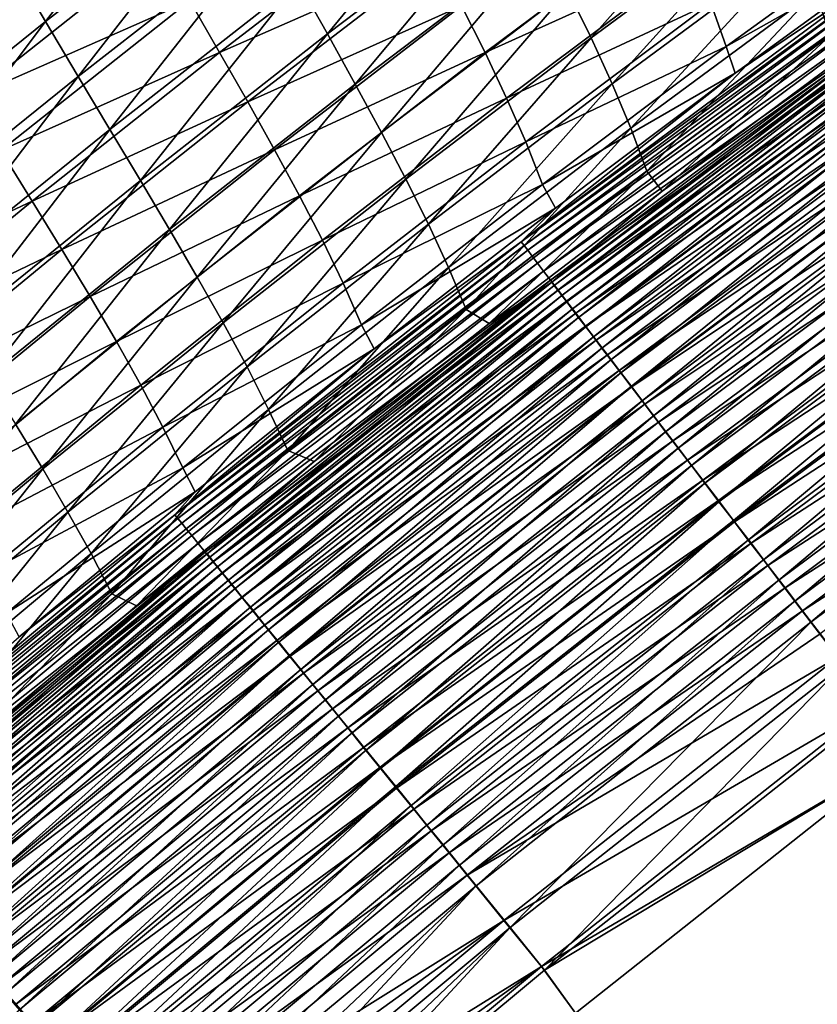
# Model space of a CAD drawing. Header units: metres. Extents: x -1 to 1402, y -1402 to 1.
# Tile 189 of 256: x 410 to 457, y -319 to -261. Entities that reach past the tile are written whole.
import ezdxf

# ---------------------------------------------------------------- set-up
doc = ezdxf.new("R2010")
doc.units = ezdxf.units.M

msp = doc.modelspace()

# ---------------------------------------------------------------- linework, layer by layer
at = {"layer": 'None0'}
for points in [[(409.221649, -258.180359, -171.826721), (411.177307, -261.532135, -199.784927), (420.580261, -249.341537, -171.845123)], [(411.177307, -261.532135, -199.784927), (422.434723, -252.757156, -199.805038), (420.580261, -249.341537, -171.845123)], [(427.741364, -262.268463, -283.755676), (437.235168, -250.7323, -255.782822), (426.029846, -259.215363, -255.762924)], [(427.741364, -262.268463, -283.755676), (438.860321, -253.836212, -283.77536), (437.235168, -250.7323, -255.782822)], [(443.229218, -262.503723, -367.77478), (452.958344, -251.545578, -339.789429), (441.872864, -259.71579, -339.773346)], [(443.229218, -262.503723, -367.77478), (454.234161, -254.378586, -367.789093), (452.958344, -251.545578, -339.789429)], [(457.272339, -262.35202, -451.76712), (467.385529, -251.8992, -423.792175), (456.407623, -259.775391, -423.783936)], [(422.434723, -252.757156, -199.805038), (411.177307, -261.532135, -199.784927), (413.093781, -264.761261, -227.757294)], [(413.093781, -264.761261, -227.757294), (424.256104, -256.046661, -227.778458), (422.434723, -252.757156, -199.805038)], [(429.376068, -265.211334, -311.75412), (438.860321, -253.836212, -283.77536), (427.741364, -262.268463, -283.755676)], [(429.376068, -265.211334, -311.75412), (440.411407, -256.828674, -311.773041), (438.860321, -253.836212, -283.77536)], [(402.71814, -259.535797, -172.248276), (415.989349, -253.941299, -200.21489), (404.712555, -262.850922, -200.194336)], [(404.712555, -262.850922, -200.194336), (415.989349, -253.941299, -200.21489), (417.846893, -257.196564, -228.176407)], [(444.464966, -265.198639, -395.776611), (454.234161, -254.378586, -367.789093), (443.229218, -262.503723, -367.77478)], [(444.464966, -265.198639, -395.776611), (455.389404, -257.119659, -395.788635), (454.234161, -254.378586, -367.789093)], [(432.54538, -254.789505, -284.152557), (421.399445, -263.35141, -284.132385), (419.654999, -260.331482, -256.149719)], [(434.12793, -257.751465, -312.138977), (421.399445, -263.35141, -284.132385), (432.54538, -254.789505, -284.152557)], [(448.044373, -255.117966, -368.116638), (437.006256, -263.366241, -368.101868), (435.619995, -260.608398, -340.123901)], [(437.006256, -263.366241, -368.101868), (448.044373, -255.117966, -368.116638), (449.228363, -257.831116, -396.08252)], [(462.103943, -255.06575, -452.018463), (451.169769, -263.011719, -452.012177), (450.275421, -260.459778, -424.044678)], [(451.169769, -263.011719, -452.012177), (462.103943, -255.06575, -452.018463), (463.056702, -256.303009, -468.754669)], [(414.957642, -267.872284, -255.741348), (424.256104, -256.046661, -227.778458), (413.093781, -264.761261, -227.757294)], [(414.957642, -267.872284, -255.741348), (426.029846, -259.215363, -255.762924), (424.256104, -256.046661, -227.778458)], [(451.688324, -264.574493, -468.745636), (451.169769, -263.011719, -452.012177), (463.056702, -256.303009, -468.754669)], [(451.688324, -264.574493, -468.745636), (463.056702, -256.303009, -468.754669), (459.893524, -259.020935, -470.494019)], [(404.712555, -262.850922, -200.194336), (417.846893, -257.196564, -228.176407), (406.665497, -266.043823, -228.154709)], [(406.665497, -266.043823, -228.154709), (417.846893, -257.196564, -228.176407), (419.654999, -260.331482, -256.149719)], [(430.919525, -268.049316, -339.755768), (440.411407, -256.828674, -311.773041), (429.376068, -265.211334, -311.75412)], [(430.919525, -268.049316, -339.755768), (441.872864, -259.71579, -339.773346), (440.411407, -256.828674, -311.773041)], [(445.564667, -267.806488, -423.774719), (455.389404, -257.119659, -395.788635), (444.464966, -265.198639, -395.776611)], [(445.564667, -267.806488, -423.774719), (456.407623, -259.775391, -423.783936), (455.389404, -257.119659, -395.788635)], [(421.399445, -263.35141, -284.132385), (434.12793, -257.751465, -312.138977), (423.06601, -266.261658, -312.119507)], [(423.06601, -266.261658, -312.119507), (434.12793, -257.751465, -312.138977), (435.619995, -260.608398, -340.123901)], [(438.271545, -266.031189, -396.069916), (437.006256, -263.366241, -368.101868), (449.228363, -257.831116, -396.08252)], [(438.271545, -266.031189, -396.069916), (449.228363, -257.831116, -396.08252), (450.275421, -260.459778, -424.044678)], [(400.05545, -270.488556, -199.763214), (411.177307, -261.532135, -199.784927), (409.221649, -258.180359, -171.826721)], [(439.127197, -274.476654, -470.480652), (451.688324, -264.574493, -468.745636), (459.893524, -259.020935, -470.494019)], [(439.127197, -274.476654, -470.480652), (459.893524, -259.020935, -470.494019), (460.053314, -259.243713, -472.231567)], [(416.755524, -270.869751, -283.734344), (426.029846, -259.215363, -255.762924), (414.957642, -267.872284, -255.741348)], [(416.755524, -270.869751, -283.734344), (427.741364, -262.268463, -283.755676), (426.029846, -259.215363, -255.762924)], [(460.053314, -259.243713, -472.231567), (439.293182, -274.694214, -472.218781), (439.127197, -274.476654, -470.480652)], [(460.260071, -259.532074, -473.957581), (439.293182, -274.694214, -472.218781), (460.053314, -259.243713, -472.231567)], [(460.260071, -259.532074, -473.957581), (439.508057, -274.975922, -473.945374), (439.293182, -274.694214, -472.218781)], [(460.513214, -259.885162, -475.667664), (439.508057, -274.975922, -473.945374), (460.260071, -259.532074, -473.957581)], [(432.357269, -270.787872, -367.759094), (441.872864, -259.71579, -339.773346), (430.919525, -268.049316, -339.755768)], [(432.357269, -270.787872, -367.759094), (443.229218, -262.503723, -367.77478), (441.872864, -259.71579, -339.773346)], [(460.513214, -259.885162, -475.667664), (439.77124, -275.320984, -475.656067), (439.508057, -274.975922, -473.945374)], [(460.812103, -260.302063, -477.357452), (439.77124, -275.320984, -475.656067), (460.513214, -259.885162, -475.667664)], [(446.512726, -270.332855, -451.761139), (456.407623, -259.775391, -423.783936), (445.564667, -267.806488, -423.774719)], [(446.512726, -270.332855, -451.761139), (457.272339, -262.35202, -451.76712), (456.407623, -259.775391, -423.783936)], [(419.654999, -260.331482, -256.149719), (408.563965, -269.119232, -256.127533), (406.665497, -266.043823, -228.154709)], [(421.399445, -263.35141, -284.132385), (408.563965, -269.119232, -256.127533), (419.654999, -260.331482, -256.149719)], [(435.619995, -260.608398, -340.123901), (424.640503, -269.067474, -340.105743), (423.06601, -266.261658, -312.119507)], [(437.006256, -263.366241, -368.101868), (424.640503, -269.067474, -340.105743), (435.619995, -260.608398, -340.123901)], [(439.401001, -268.610046, -424.034729), (438.271545, -266.031189, -396.069916), (450.275421, -260.459778, -424.044678)], [(450.275421, -260.459778, -424.044678), (451.169769, -263.011719, -452.012177), (439.401001, -268.610046, -424.034729)], [(460.812103, -260.302063, -477.357452), (440.082062, -275.728546, -477.346466), (439.77124, -275.320984, -475.656067)], [(461.156097, -260.781921, -479.022614), (440.082062, -275.728546, -477.346466), (460.812103, -260.302063, -477.357452)], [(461.156097, -260.781921, -479.022614), (440.43985, -276.197754, -479.012238), (440.082062, -275.728546, -477.346466)], [(461.544617, -261.323914, -480.658752), (440.43985, -276.197754, -479.012238), (461.156097, -260.781921, -479.022614)], [(461.544617, -261.323914, -480.658752), (440.843994, -276.727722, -480.649017), (440.43985, -276.197754, -479.012238)], [(461.97699, -261.927124, -482.261536), (440.843994, -276.727722, -480.649017), (461.544617, -261.323914, -480.658752)], [(402.066895, -273.651978, -227.734451), (411.177307, -261.532135, -199.784927), (400.05545, -270.488556, -199.763214)], [(411.177307, -261.532135, -199.784927), (402.066895, -273.651978, -227.734451), (413.093781, -264.761261, -227.757294)], [(461.97699, -261.927124, -482.261536), (441.293793, -277.317627, -482.252441), (440.843994, -276.727722, -480.649017)], [(461.587708, -261.465942, -470.097321), (447.402618, -271.503632, -468.48407), (440.918243, -276.851013, -470.085052)], [(440.918243, -276.851013, -470.085052), (441.071136, -277.051361, -471.686035), (461.587708, -261.465942, -470.097321)], [(461.587708, -261.465942, -470.097321), (441.071136, -277.051361, -471.686035), (461.734894, -261.671143, -471.697815)], [(441.071136, -277.051361, -471.686035), (441.269073, -277.310852, -473.276398), (461.734894, -261.671143, -471.697815)], [(461.734894, -261.671143, -471.697815), (441.269073, -277.310852, -473.276398), (461.925385, -261.936737, -473.287628)], [(461.925385, -261.936737, -473.287628), (441.269073, -277.310852, -473.276398), (441.511475, -277.628693, -474.852112)], [(462.452484, -262.590515, -483.826843), (441.293793, -277.317627, -482.252441), (461.97699, -261.927124, -482.261536)], [(461.925385, -261.936737, -473.287628), (441.511475, -277.628693, -474.852112), (462.158539, -262.261932, -474.862762)], [(461.587708, -261.465942, -470.097321), (458.035278, -263.619385, -468.490753), (447.402618, -271.503632, -468.48407)], [(418.47403, -273.758301, -311.733612), (427.741364, -262.268463, -283.755676), (416.755524, -270.869751, -283.734344)], [(418.47403, -273.758301, -311.733612), (429.376068, -265.211334, -311.75412), (427.741364, -262.268463, -283.755676)], [(433.674866, -273.432556, -395.763397), (443.229218, -262.503723, -367.77478), (432.357269, -270.787872, -367.759094)], [(433.674866, -273.432556, -395.763397), (444.464966, -265.198639, -395.776611), (443.229218, -262.503723, -367.77478)], [(462.158539, -262.261932, -474.862762), (441.511475, -277.628693, -474.852112), (441.79776, -278.004089, -476.409149)], [(462.158539, -262.261932, -474.862762), (441.79776, -278.004089, -476.409149), (462.433868, -262.645905, -476.41922)], [(447.402618, -271.503632, -468.48407), (457.272339, -262.35202, -451.76712), (446.512726, -270.332855, -451.761139)], [(447.402618, -271.503632, -468.48407), (458.035278, -263.619385, -468.490753), (457.272339, -262.35202, -451.76712)], [(451.169769, -263.011719, -452.012177), (440.379913, -271.109894, -452.005432), (439.401001, -268.610046, -424.034729)], [(440.379913, -271.109894, -452.005432), (451.169769, -263.011719, -452.012177), (451.688324, -264.574493, -468.745636)], [(462.452484, -262.590515, -483.826843), (441.788513, -277.966461, -483.81839), (441.293793, -277.317627, -482.252441)], [(462.969879, -263.312378, -485.351563), (441.788513, -277.966461, -483.81839), (462.452484, -262.590515, -483.826843)], [(462.433868, -262.645905, -476.41922), (441.79776, -278.004089, -476.409149), (442.127319, -278.436249, -477.943481)], [(442.127319, -278.436249, -477.943481), (462.750763, -263.087891, -477.953003), (462.433868, -262.645905, -476.41922)], [(442.499573, -278.924408, -479.451111), (462.750763, -263.087891, -477.953003), (442.127319, -278.436249, -477.943481)], [(462.750763, -263.087891, -477.953003), (442.499573, -278.924408, -479.451111), (463.108612, -263.587097, -479.460022)], [(408.563965, -269.119232, -256.127533), (421.399445, -263.35141, -284.132385), (410.394989, -272.081757, -284.110291)], [(410.394989, -272.081757, -284.110291), (421.399445, -263.35141, -284.132385), (423.06601, -266.261658, -312.119507)], [(424.640503, -269.067474, -340.105743), (437.006256, -263.366241, -368.101868), (426.108704, -271.774078, -368.085632)], [(426.108704, -271.774078, -368.085632), (437.006256, -263.366241, -368.101868), (438.271545, -266.031189, -396.069916)], [(462.969879, -263.312378, -485.351563), (442.326874, -278.672546, -485.343719), (441.788513, -277.966461, -483.81839)], [(463.527832, -264.09082, -486.832794), (442.326874, -278.672546, -485.343719), (462.969879, -263.312378, -485.351563)], [(463.108612, -263.587097, -479.460022), (442.499573, -278.924408, -479.451111), (442.91391, -279.467773, -480.928009)], [(463.506897, -264.14267, -480.93634), (463.108612, -263.587097, -479.460022), (442.91391, -279.467773, -480.928009)], [(463.527832, -264.09082, -486.832794), (442.907471, -279.43399, -486.825592), (442.326874, -278.672546, -485.343719)], [(464.124939, -264.923981, -488.2677), (442.907471, -279.43399, -486.825592), (463.527832, -264.09082, -486.832794)], [(442.91391, -279.467773, -480.928009), (443.369598, -280.06543, -482.370392), (463.506897, -264.14267, -480.93634)], [(443.369598, -280.06543, -482.370392), (463.944916, -264.753723, -482.378143), (463.506897, -264.14267, -480.93634)], [(413.093781, -264.761261, -227.757294), (402.066895, -273.651978, -227.734451), (404.020691, -276.700165, -255.718079)], [(404.020691, -276.700165, -255.718079), (414.957642, -267.872284, -255.741348), (413.093781, -264.761261, -227.757294)], [(441.135437, -272.504303, -468.739349), (451.688324, -264.574493, -468.745636), (439.127197, -274.476654, -470.480652)], [(441.135437, -272.504303, -468.739349), (440.379913, -271.109894, -452.005432), (451.688324, -264.574493, -468.745636)], [(463.944916, -264.753723, -482.378143), (443.369598, -280.06543, -482.370392), (443.865509, -280.71579, -483.77536)], [(464.421509, -265.41861, -483.782532), (463.944916, -264.753723, -482.378143), (443.865509, -280.71579, -483.77536)], [(420.099854, -276.542603, -339.736664), (429.376068, -265.211334, -311.75412), (418.47403, -273.758301, -311.733612)], [(420.099854, -276.542603, -339.736664), (430.919525, -268.049316, -339.755768), (429.376068, -265.211334, -311.75412)], [(434.857941, -275.988556, -423.764465), (444.464966, -265.198639, -395.776611), (433.674866, -273.432556, -395.763397)], [(434.857941, -275.988556, -423.764465), (445.564667, -267.806488, -423.774719), (444.464966, -265.198639, -395.776611)], [(464.124939, -264.923981, -488.2677), (443.528839, -280.248993, -488.261078), (442.907471, -279.43399, -486.825592)], [(464.759918, -265.809906, -489.653381), (443.528839, -280.248993, -488.261078), (464.124939, -264.923981, -488.2677)], [(464.421509, -265.41861, -483.782532), (443.865509, -280.71579, -483.77536), (444.400269, -281.417175, -485.140289)], [(464.935455, -266.13562, -485.146912), (464.421509, -265.41861, -483.782532), (444.400269, -281.417175, -485.140289)], [(464.759918, -265.809906, -489.653381), (444.189636, -281.115692, -489.647369), (443.528839, -280.248993, -488.261078)], [(465.431366, -266.746765, -490.986969), (444.189636, -281.115692, -489.647369), (464.759918, -265.809906, -489.653381)], [(423.06601, -266.261658, -312.119507), (412.145599, -274.935974, -312.098206), (410.394989, -272.081757, -284.110291)], [(424.640503, -269.067474, -340.105743), (412.145599, -274.935974, -312.098206), (423.06601, -266.261658, -312.119507)], [(427.456512, -274.386963, -396.056183), (426.108704, -271.774078, -368.085632), (438.271545, -266.031189, -396.069916)], [(427.456512, -274.386963, -396.056183), (438.271545, -266.031189, -396.069916), (439.401001, -268.610046, -424.034729)], [(464.935455, -266.13562, -485.146912), (444.400269, -281.417175, -485.140289), (444.972626, -282.167877, -486.462524)], [(465.485504, -266.902985, -486.468567), (464.935455, -266.13562, -485.146912), (444.972626, -282.167877, -486.462524)], [(444.189636, -281.115692, -489.647369), (465.431366, -266.746765, -490.986969), (444.888428, -282.032227, -490.981537)], [(444.888428, -282.032227, -490.981537), (465.431366, -266.746765, -490.986969), (466.137909, -267.732666, -492.265594)], [(444.972626, -282.167877, -486.462524), (445.581299, -282.966187, -487.73938), (465.485504, -266.902985, -486.468567)], [(465.485504, -266.902985, -486.468567), (445.581299, -282.966187, -487.73938), (466.070404, -267.719025, -487.744904)], [(466.137909, -267.732666, -492.265594), (445.623779, -282.996735, -492.260712), (444.888428, -282.032227, -490.981537)], [(466.070404, -267.719025, -487.744904), (445.581299, -282.966187, -487.73938), (446.224945, -283.810394, -488.968262)], [(466.878265, -268.765686, -493.486389), (445.623779, -282.996735, -492.260712), (466.137909, -267.732666, -492.265594)], [(446.224945, -283.810394, -488.968262), (466.688904, -268.581909, -488.973236), (466.070404, -267.719025, -487.744904)], [(405.904755, -279.636993, -283.711273), (414.957642, -267.872284, -255.741348), (404.020691, -276.700165, -255.718079)], [(405.904755, -279.636993, -283.711273), (416.755524, -270.869751, -283.734344), (414.957642, -267.872284, -255.741348)], [(421.61972, -279.227448, -367.742004), (430.919525, -268.049316, -339.755768), (420.099854, -276.542603, -339.736664)], [(421.61972, -279.227448, -367.742004), (432.357269, -270.787872, -367.759094), (430.919525, -268.049316, -339.755768)], [(435.891907, -278.460785, -451.754364), (445.564667, -267.806488, -423.774719), (434.857941, -275.988556, -423.764465)], [(435.891907, -278.460785, -451.754364), (446.512726, -270.332855, -451.761139), (445.564667, -267.806488, -423.774719)], [(428.670227, -276.912262, -424.024017), (427.456512, -274.386963, -396.056183), (439.401001, -268.610046, -424.034729)], [(439.401001, -268.610046, -424.034729), (440.379913, -271.109894, -452.005432), (428.670227, -276.912262, -424.024017)], [(466.878265, -268.765686, -493.486389), (446.394318, -284.007416, -493.482056), (445.623779, -282.996735, -492.260712)], [(446.902283, -284.698822, -490.146515), (466.688904, -268.581909, -488.973236), (446.224945, -283.810394, -488.968262)], [(467.65094, -269.843842, -494.646606), (446.394318, -284.007416, -493.482056), (466.878265, -268.765686, -493.486389)], [(446.902283, -284.698822, -490.146515), (467.339783, -269.48999, -490.15097), (466.688904, -268.581909, -488.973236)], [(397.617035, -278.07663, -256.103394), (408.563965, -269.119232, -256.127533), (410.394989, -272.081757, -284.110291)], [(412.145599, -274.935974, -312.098206), (424.640503, -269.067474, -340.105743), (413.802795, -277.686493, -340.085876)], [(413.802795, -277.686493, -340.085876), (424.640503, -269.067474, -340.105743), (426.108704, -271.774078, -368.085632)], [(467.339783, -269.48999, -490.15097), (446.902283, -284.698822, -490.146515), (447.61203, -285.62973, -491.271454)], [(468.021729, -270.441467, -491.275421), (467.339783, -269.48999, -490.15097), (447.61203, -285.62973, -491.271454)], [(467.65094, -269.843842, -494.646606), (447.198517, -285.062256, -494.642792), (446.394318, -284.007416, -493.482056)], [(468.454254, -270.964752, -495.74408), (447.198517, -285.062256, -494.642792), (467.65094, -269.843842, -494.646606)], [(437.25116, -279.264984, -468.479584), (446.512726, -270.332855, -451.761139), (435.891907, -278.460785, -451.754364)], [(437.25116, -279.264984, -468.479584), (447.402618, -271.503632, -468.48407), (446.512726, -270.332855, -451.761139)], [(468.021729, -270.441467, -491.275421), (447.61203, -285.62973, -491.271454), (448.352783, -286.601349, -492.340576)], [(468.021729, -270.441467, -491.275421), (448.352783, -286.601349, -492.340576), (468.73349, -271.43454, -492.344055)], [(407.70697, -282.4664, -311.711426), (416.755524, -270.869751, -283.734344), (405.904755, -279.636993, -283.711273)], [(407.70697, -282.4664, -311.711426), (418.47403, -273.758301, -311.733612), (416.755524, -270.869751, -283.734344)], [(423.020416, -281.817627, -395.748901), (432.357269, -270.787872, -367.759094), (421.61972, -279.227448, -367.742004)], [(423.020416, -281.817627, -395.748901), (433.674866, -273.432556, -395.763397), (432.357269, -270.787872, -367.759094)], [(440.379913, -271.109894, -452.005432), (429.736237, -279.356323, -451.998199), (428.670227, -276.912262, -424.024017)], [(429.736237, -279.356323, -451.998199), (440.379913, -271.109894, -452.005432), (441.135437, -272.504303, -468.739349)], [(468.454254, -270.964752, -495.74408), (448.034607, -286.158966, -495.740723), (447.198517, -285.062256, -494.642792)], [(469.286407, -272.125916, -496.776672), (448.034607, -286.158966, -495.740723), (468.454254, -270.964752, -495.74408)], [(426.108704, -271.774078, -368.085632), (415.353607, -280.33783, -368.067902), (413.802795, -277.686493, -340.085876)], [(415.353607, -280.33783, -368.067902), (426.108704, -271.774078, -368.085632), (427.456512, -274.386963, -396.056183)], [(447.402618, -271.503632, -468.48407), (437.25116, -279.264984, -468.479584), (440.918243, -276.851013, -470.085052)], [(468.73349, -271.43454, -492.344055), (448.352783, -286.601349, -492.340576), (449.122955, -287.611511, -493.351868)], [(449.122955, -287.611511, -493.351868), (469.47348, -272.46698, -493.354889), (468.73349, -271.43454, -492.344055)], [(410.394989, -272.081757, -284.110291), (399.534363, -280.977173, -284.086273), (397.617035, -278.07663, -256.103394)], [(412.145599, -274.935974, -312.098206), (399.534363, -280.977173, -284.086273), (410.394989, -272.081757, -284.110291)], [(448.034607, -286.158966, -495.740723), (469.286407, -272.125916, -496.776672), (448.900757, -287.295074, -496.773804)], [(448.900757, -287.295074, -496.773804), (469.286407, -272.125916, -496.776672), (470.145599, -273.32486, -497.742371)], [(430.485565, -280.759552, -468.735352), (429.736237, -279.356323, -451.998199), (441.135437, -272.504303, -468.739349)], [(430.485565, -280.759552, -468.735352), (441.135437, -272.504303, -468.739349), (439.127197, -274.476654, -470.480652)], [(449.920746, -288.65799, -494.303375), (469.47348, -272.46698, -493.354889), (449.122955, -287.611511, -493.351868)], [(469.47348, -272.46698, -493.354889), (449.920746, -288.65799, -494.303375), (470.240021, -273.536499, -494.306)], [(424.288666, -284.317688, -423.753174), (433.674866, -273.432556, -395.763397), (423.020416, -281.817627, -395.748901)], [(424.288666, -284.317688, -423.753174), (434.857941, -275.988556, -423.764465), (433.674866, -273.432556, -395.763397)], [(448.900757, -287.295074, -496.773804), (470.145599, -273.32486, -497.742371), (449.795105, -288.46817, -497.739929)], [(449.795105, -288.46817, -497.739929), (470.145599, -273.32486, -497.742371), (471.03009, -274.559082, -498.639099)], [(470.240021, -273.536499, -494.306), (449.920746, -288.65799, -494.303375), (450.744537, -289.738525, -495.193268)], [(470.240021, -273.536499, -494.306), (450.744537, -289.738525, -495.193268), (471.031464, -274.640808, -495.195465)], [(409.415344, -285.192352, -339.716003), (418.47403, -273.758301, -311.733612), (407.70697, -282.4664, -311.711426)], [(409.415344, -285.192352, -339.716003), (420.099854, -276.542603, -339.736664), (418.47403, -273.758301, -311.733612)], [(416.785126, -282.894745, -396.04126), (415.353607, -280.33783, -368.067902), (427.456512, -274.386963, -396.056183)], [(416.785126, -282.894745, -396.04126), (427.456512, -274.386963, -396.056183), (428.670227, -276.912262, -424.024017)], [(439.293182, -274.694214, -472.218781), (418.787109, -290.506256, -470.474487), (439.127197, -274.476654, -470.480652)], [(439.127197, -274.476654, -470.480652), (418.787109, -290.506256, -470.474487), (430.485565, -280.759552, -468.735352)], [(439.293182, -274.694214, -472.218781), (418.959351, -290.718536, -472.212891), (418.787109, -290.506256, -470.474487)], [(439.508057, -274.975922, -473.945374), (418.959351, -290.718536, -472.212891), (439.293182, -274.694214, -472.218781)], [(449.795105, -288.46817, -497.739929), (471.03009, -274.559082, -498.639099), (450.715729, -289.675781, -498.637085)], [(450.715729, -289.675781, -498.637085), (471.03009, -274.559082, -498.639099), (471.93808, -275.82608, -499.464783)], [(471.031464, -274.640808, -495.195465), (450.744537, -289.738525, -495.193268), (451.592529, -290.85083, -496.019562)], [(471.031464, -274.640808, -495.195465), (451.592529, -290.85083, -496.019562), (471.846222, -275.777588, -496.021423)], [(399.534363, -280.977173, -284.086273), (412.145599, -274.935974, -312.098206), (401.368896, -283.770996, -312.075012)], [(401.368896, -283.770996, -312.075012), (412.145599, -274.935974, -312.098206), (413.802795, -277.686493, -340.085876)], [(439.508057, -274.975922, -473.945374), (419.182434, -290.9935, -473.939758), (418.959351, -290.718536, -472.212891)], [(439.77124, -275.320984, -475.656067), (419.182434, -290.9935, -473.939758), (439.508057, -274.975922, -473.945374)], [(439.77124, -275.320984, -475.656067), (419.455719, -291.330322, -475.650696), (419.182434, -290.9935, -473.939758)], [(440.082062, -275.728546, -477.346466), (419.455719, -291.330322, -475.650696), (439.77124, -275.320984, -475.656067)], [(440.082062, -275.728546, -477.346466), (419.778473, -291.72821, -477.3414), (419.455719, -291.330322, -475.650696)], [(440.43985, -276.197754, -479.012238), (419.778473, -291.72821, -477.3414), (440.082062, -275.728546, -477.346466)], [(450.715729, -289.675781, -498.637085), (471.93808, -275.82608, -499.464783), (451.660858, -290.915497, -499.463135)], [(471.846222, -275.777588, -496.021423), (451.592529, -290.85083, -496.019562), (452.463074, -291.992737, -496.780426)], [(451.660858, -290.915497, -499.463135), (471.93808, -275.82608, -499.464783), (472.867737, -277.123352, -500.217377)], [(472.682587, -276.94458, -496.781921), (471.846222, -275.777588, -496.021423), (452.463074, -291.992737, -496.780426)], [(440.43985, -276.197754, -479.012238), (420.150085, -292.186279, -479.007477), (419.778473, -291.72821, -477.3414)], [(440.843994, -276.727722, -480.649017), (420.150085, -292.186279, -479.007477), (440.43985, -276.197754, -479.012238)], [(425.411102, -286.731873, -451.746796), (434.857941, -275.988556, -423.764465), (424.288666, -284.317688, -423.753174)], [(425.411102, -286.731873, -451.746796), (435.891907, -278.460785, -451.754364), (434.857941, -275.988556, -423.764465)], [(411.017944, -287.818939, -367.72348), (420.099854, -276.542603, -339.736664), (409.415344, -285.192352, -339.716003)], [(411.017944, -287.818939, -367.72348), (421.61972, -279.227448, -367.742004), (420.099854, -276.542603, -339.736664)], [(418.0849, -285.36264, -424.012451), (416.785126, -282.894745, -396.04126), (428.670227, -276.912262, -424.024017)], [(428.670227, -276.912262, -424.024017), (429.736237, -279.356323, -451.998199), (418.0849, -285.36264, -424.012451)], [(440.843994, -276.727722, -480.649017), (420.569824, -292.703735, -480.644531), (420.150085, -292.186279, -479.007477)], [(441.293793, -277.317627, -482.252441), (420.569824, -292.703735, -480.644531), (440.843994, -276.727722, -480.649017)], [(440.918243, -276.851013, -470.085052), (426.960846, -287.372162, -468.477203), (420.67276, -292.806, -470.079376)], [(420.67276, -292.806, -470.079376), (420.83139, -293.001526, -471.680603), (440.918243, -276.851013, -470.085052)], [(420.83139, -293.001526, -471.680603), (441.071136, -277.051361, -471.686035), (440.918243, -276.851013, -470.085052)], [(440.918243, -276.851013, -470.085052), (437.25116, -279.264984, -468.479584), (426.960846, -287.372162, -468.477203)], [(453.354431, -293.161926, -497.473877), (472.682587, -276.94458, -496.781921), (452.463074, -291.992737, -496.780426)], [(453.354431, -293.161926, -497.473877), (473.538971, -278.139496, -497.475067), (472.682587, -276.94458, -496.781921)], [(441.293793, -277.317627, -482.252441), (421.037079, -293.279724, -482.24823), (420.569824, -292.703735, -480.644531)], [(420.83139, -293.001526, -471.680603), (421.036896, -293.254791, -473.27121), (441.071136, -277.051361, -471.686035)], [(421.036896, -293.254791, -473.27121), (441.269073, -277.310852, -473.276398), (441.071136, -277.051361, -471.686035)], [(441.269073, -277.310852, -473.276398), (421.036896, -293.254791, -473.27121), (421.288574, -293.565063, -474.847168)], [(441.788513, -277.966461, -483.81839), (421.037079, -293.279724, -482.24823), (441.293793, -277.317627, -482.252441)], [(441.269073, -277.310852, -473.276398), (421.288574, -293.565063, -474.847168), (441.511475, -277.628693, -474.852112)], [(451.660858, -290.915497, -499.463135), (472.867737, -277.123352, -500.217377), (452.62854, -292.184845, -500.216064)], [(452.62854, -292.184845, -500.216064), (472.867737, -277.123352, -500.217377), (473.817322, -278.448456, -500.894775)], [(413.802795, -277.686493, -340.085876), (403.108948, -286.461914, -340.06424), (401.368896, -283.770996, -312.075012)], [(415.353607, -280.33783, -368.067902), (403.108948, -286.461914, -340.06424), (413.802795, -277.686493, -340.085876)], [(441.788513, -277.966461, -483.81839), (421.550964, -293.9133, -483.814453), (421.037079, -293.279724, -482.24823)], [(441.511475, -277.628693, -474.852112), (421.288574, -293.565063, -474.847168), (421.585876, -293.931549, -476.40448)], [(442.326874, -278.672546, -485.343719), (421.550964, -293.9133, -483.814453), (441.788513, -277.966461, -483.81839)], [(441.511475, -277.628693, -474.852112), (421.585876, -293.931549, -476.40448), (441.79776, -278.004089, -476.409149)], [(441.79776, -278.004089, -476.409149), (421.585876, -293.931549, -476.40448), (421.928131, -294.353485, -477.939087)], [(441.79776, -278.004089, -476.409149), (421.928131, -294.353485, -477.939087), (442.127319, -278.436249, -477.943481)], [(454.264893, -294.356201, -498.098083), (473.538971, -278.139496, -497.475067), (453.354431, -293.161926, -497.473877)], [(454.264893, -294.356201, -498.098083), (474.413666, -279.359985, -498.098999), (473.538971, -278.139496, -497.475067)], [(442.326874, -278.672546, -485.343719), (422.110229, -294.602753, -485.340088), (421.550964, -293.9133, -483.814453)], [(442.127319, -278.436249, -477.943481), (421.928131, -294.353485, -477.939087), (422.314758, -294.830139, -479.446991)], [(442.907471, -279.43399, -486.825592), (422.110229, -294.602753, -485.340088), (442.326874, -278.672546, -485.343719)], [(422.314758, -294.830139, -479.446991), (442.499573, -278.924408, -479.451111), (442.127319, -278.436249, -477.943481)], [(426.960846, -287.372162, -468.477203), (435.891907, -278.460785, -451.754364), (425.411102, -286.731873, -451.746796)], [(426.960846, -287.372162, -468.477203), (437.25116, -279.264984, -468.479584), (435.891907, -278.460785, -451.754364)], [(452.62854, -292.184845, -500.216064), (473.817322, -278.448456, -500.894775), (453.617004, -293.481415, -500.893768)], [(453.617004, -293.481415, -500.893768), (473.817322, -278.448456, -500.894775), (474.784912, -279.798645, -501.495209)], [(412.502838, -290.35025, -395.733124), (421.61972, -279.227448, -367.742004), (411.017944, -287.818939, -367.72348)], [(412.502838, -290.35025, -395.733124), (423.020416, -281.817627, -395.748901), (421.61972, -279.227448, -367.742004)], [(442.499573, -278.924408, -479.451111), (422.314758, -294.830139, -479.446991), (422.745117, -295.360687, -480.924133)], [(442.91391, -279.467773, -480.928009), (442.499573, -278.924408, -479.451111), (422.745117, -295.360687, -480.924133)], [(429.736237, -279.356323, -451.998199), (419.24057, -287.747162, -451.990479), (418.0849, -285.36264, -424.012451)], [(419.24057, -287.747162, -451.990479), (429.736237, -279.356323, -451.998199), (430.485565, -280.759552, -468.735352)], [(442.907471, -279.43399, -486.825592), (422.713348, -295.346344, -486.822235), (422.110229, -294.602753, -485.340088)], [(443.528839, -280.248993, -488.261078), (422.713348, -295.346344, -486.822235), (442.907471, -279.43399, -486.825592)], [(422.745117, -295.360687, -480.924133), (423.218445, -295.944275, -482.366791), (442.91391, -279.467773, -480.928009)], [(423.218445, -295.944275, -482.366791), (443.369598, -280.06543, -482.370392), (442.91391, -279.467773, -480.928009)], [(453.617004, -293.481415, -500.893768), (474.784912, -279.798645, -501.495209), (454.624176, -294.802582, -501.494446)], [(455.192596, -295.57309, -498.651306), (474.413666, -279.359985, -498.098999), (454.264893, -294.356201, -498.098083)], [(454.624176, -294.802582, -501.494446), (474.784912, -279.798645, -501.495209), (475.768066, -281.170563, -502.01767)], [(455.192596, -295.57309, -498.651306), (475.304962, -280.603607, -498.651978), (474.413666, -279.359985, -498.098999)], [(415.353607, -280.33783, -368.067902), (404.742889, -289.053833, -368.048615), (403.108948, -286.461914, -340.06424)], [(404.742889, -289.053833, -368.048615), (415.353607, -280.33783, -368.067902), (416.785126, -282.894745, -396.04126)], [(443.528839, -280.248993, -488.261078), (423.358887, -296.142212, -488.257996), (422.713348, -295.346344, -486.822235)], [(443.369598, -280.06543, -482.370392), (423.218445, -295.944275, -482.366791), (423.733551, -296.579376, -483.772034)], [(444.189636, -281.115692, -489.647369), (423.358887, -296.142212, -488.257996), (443.528839, -280.248993, -488.261078)], [(443.865509, -280.71579, -483.77536), (443.369598, -280.06543, -482.370392), (423.733551, -296.579376, -483.772034)], [(418.787109, -290.506256, -470.474487), (419.972992, -289.164459, -468.734009), (430.485565, -280.759552, -468.735352)], [(419.972992, -289.164459, -468.734009), (419.24057, -287.747162, -451.990479), (430.485565, -280.759552, -468.735352)], [(443.865509, -280.71579, -483.77536), (423.733551, -296.579376, -483.772034), (424.289093, -297.264282, -485.137207)], [(444.400269, -281.417175, -485.140289), (443.865509, -280.71579, -483.77536), (424.289093, -297.264282, -485.137207)], [(456.135223, -296.80957, -499.132721), (475.304962, -280.603607, -498.651978), (455.192596, -295.57309, -498.651306)], [(456.135223, -296.80957, -499.132721), (476.210571, -281.867218, -499.133209), (475.304962, -280.603607, -498.651978)], [(444.189636, -281.115692, -489.647369), (424.04538, -296.988556, -489.644562), (423.358887, -296.142212, -488.257996)], [(424.04538, -296.988556, -489.644562), (444.189636, -281.115692, -489.647369), (444.888428, -282.032227, -490.981537)], [(444.400269, -281.417175, -485.140289), (424.289093, -297.264282, -485.137207), (424.883667, -297.997406, -486.459686)], [(444.972626, -282.167877, -486.462524), (444.400269, -281.417175, -485.140289), (424.883667, -297.997406, -486.459686)], [(454.624176, -294.802582, -501.494446), (475.768066, -281.170563, -502.01767), (455.647552, -296.144989, -502.017151)], [(455.647552, -296.144989, -502.017151), (475.768066, -281.170563, -502.01767), (476.76416, -282.560577, -502.461548)], [(413.858063, -292.790192, -423.740784), (423.020416, -281.817627, -395.748901), (412.502838, -290.35025, -395.733124)], [(413.858063, -292.790192, -423.740784), (424.288666, -284.317688, -423.753174), (423.020416, -281.817627, -395.748901)], [(444.888428, -282.032227, -490.981537), (424.771362, -297.883606, -490.979004), (424.04538, -296.988556, -489.644562)], [(445.623779, -282.996735, -492.260712), (424.771362, -297.883606, -490.979004), (444.888428, -282.032227, -490.981537)], [(424.883667, -297.997406, -486.459686), (425.515961, -298.777008, -487.736816), (444.972626, -282.167877, -486.462524)], [(425.515961, -298.777008, -487.736816), (445.581299, -282.966187, -487.73938), (444.972626, -282.167877, -486.462524)], [(458.055328, -299.328247, -499.877594), (476.210571, -281.867218, -499.133209), (456.135223, -296.80957, -499.132721)], [(455.647552, -296.144989, -502.017151), (476.76416, -282.560577, -502.461548), (456.684448, -297.505127, -502.461212)], [(406.259216, -291.55072, -396.025116), (404.742889, -289.053833, -368.048615), (416.785126, -282.894745, -396.04126)], [(406.259216, -291.55072, -396.025116), (416.785126, -282.894745, -396.04126), (418.0849, -285.36264, -424.012451)], [(445.623779, -282.996735, -492.260712), (425.535339, -298.825531, -492.258423), (424.771362, -297.883606, -490.979004)], [(445.581299, -282.966187, -487.73938), (425.515961, -298.777008, -487.736816), (426.184631, -299.60144, -488.965942)], [(446.394318, -284.007416, -493.482056), (425.535339, -298.825531, -492.258423), (445.623779, -282.996735, -492.260712)], [(445.581299, -282.966187, -487.73938), (426.184631, -299.60144, -488.965942), (446.224945, -283.810394, -488.968262)], [(446.224945, -283.810394, -488.968262), (426.184631, -299.60144, -488.965942), (426.888306, -300.469086, -490.144409)], [(426.888306, -300.469086, -490.144409), (446.902283, -284.698822, -490.146515), (446.224945, -283.810394, -488.968262)], [(415.071533, -295.142242, -451.738434), (424.288666, -284.317688, -423.753174), (413.858063, -292.790192, -423.740784)], [(415.071533, -295.142242, -451.738434), (425.411102, -286.731873, -451.746796), (424.288666, -284.317688, -423.753174)], [(446.394318, -284.007416, -493.482056), (426.335876, -299.812531, -493.480011), (425.535339, -298.825531, -492.258423)], [(447.198517, -285.062256, -494.642792), (426.335876, -299.812531, -493.480011), (446.394318, -284.007416, -493.482056)], [(447.198517, -285.062256, -494.642792), (427.171417, -300.842682, -494.640991), (426.335876, -299.812531, -493.480011)], [(427.625671, -301.378235, -491.269592), (446.902283, -284.698822, -490.146515), (426.888306, -300.469086, -490.144409)], [(448.034607, -286.158966, -495.740723), (427.171417, -300.842682, -494.640991), (447.198517, -285.062256, -494.642792)], [(447.61203, -285.62973, -491.271454), (446.902283, -284.698822, -490.146515), (427.625671, -301.378235, -491.269592)], [(400.553284, -296.558929, -367.703491), (411.017944, -287.818939, -367.72348), (409.415344, -285.192352, -339.716003)], [(407.646851, -293.957336, -424.000092), (406.259216, -291.55072, -396.025116), (418.0849, -285.36264, -424.012451)], [(418.0849, -285.36264, -424.012451), (419.24057, -287.747162, -451.990479), (407.646851, -293.957336, -424.000092)], [(447.61203, -285.62973, -491.271454), (427.625671, -301.378235, -491.269592), (428.395264, -302.327148, -492.338928)], [(447.61203, -285.62973, -491.271454), (428.395264, -302.327148, -492.338928), (448.352783, -286.601349, -492.340576)], [(427.171417, -300.842682, -494.640991), (448.034607, -286.158966, -495.740723), (428.040131, -301.913727, -495.739166)], [(428.040131, -301.913727, -495.739166), (448.034607, -286.158966, -495.740723), (448.900757, -287.295074, -496.773804)], [(416.520813, -295.851196, -468.477325), (425.411102, -286.731873, -451.746796), (415.071533, -295.142242, -451.738434)], [(416.520813, -295.851196, -468.477325), (426.960846, -287.372162, -468.477203), (425.411102, -286.731873, -451.746796)], [(448.352783, -286.601349, -492.340576), (428.395264, -302.327148, -492.338928), (429.195374, -303.313721, -493.350433)], [(448.352783, -286.601349, -492.340576), (429.195374, -303.313721, -493.350433), (449.122955, -287.611511, -493.351868)], [(426.960846, -287.372162, -468.477203), (416.520813, -295.851196, -468.477325), (420.67276, -292.806, -470.079376)], [(428.040131, -301.913727, -495.739166), (448.900757, -287.295074, -496.773804), (428.940033, -303.023254, -496.772461)], [(428.940033, -303.023254, -496.772461), (448.900757, -287.295074, -496.773804), (449.795105, -288.46817, -497.739929)], [(402.123383, -299.026917, -395.716064), (411.017944, -287.818939, -367.72348), (400.553284, -296.558929, -367.703491)], [(402.123383, -299.026917, -395.716064), (412.502838, -290.35025, -395.733124), (411.017944, -287.818939, -367.72348)], [(419.24057, -287.747162, -451.990479), (408.894745, -296.278503, -451.9823), (407.646851, -293.957336, -424.000092)], [(408.894745, -296.278503, -451.9823), (419.24057, -287.747162, -451.990479), (419.972992, -289.164459, -468.734009)], [(449.122955, -287.611511, -493.351868), (429.195374, -303.313721, -493.350433), (430.024261, -304.335724, -494.302155)], [(430.024261, -304.335724, -494.302155), (449.920746, -288.65799, -494.303375), (449.122955, -287.611511, -493.351868)], [(428.940033, -303.023254, -496.772461), (449.795105, -288.46817, -497.739929), (429.869232, -304.168915, -497.7388)], [(429.869232, -304.168915, -497.7388), (449.795105, -288.46817, -497.739929), (450.715729, -289.675781, -498.637085)], [(430.880127, -305.391022, -495.1922), (449.920746, -288.65799, -494.303375), (430.024261, -304.335724, -494.302155)], [(449.920746, -288.65799, -494.303375), (430.880127, -305.391022, -495.1922), (450.744537, -289.738525, -495.193268)], [(409.636841, -297.684021, -468.735596), (408.894745, -296.278503, -451.9823), (419.972992, -289.164459, -468.734009)], [(409.636841, -297.684021, -468.735596), (419.972992, -289.164459, -468.734009), (418.787109, -290.506256, -470.474487)], [(429.869232, -304.168915, -497.7388), (450.715729, -289.675781, -498.637085), (430.825806, -305.348297, -498.636108)], [(430.825806, -305.348297, -498.636108), (450.715729, -289.675781, -498.637085), (451.660858, -290.915497, -499.463135)], [(450.744537, -289.738525, -495.193268), (430.880127, -305.391022, -495.1922), (431.761169, -306.477386, -496.018707)], [(450.744537, -289.738525, -495.193268), (431.761169, -306.477386, -496.018707), (451.592529, -290.85083, -496.019562)], [(398.875885, -307.082794, -470.476532), (409.636841, -297.684021, -468.735596), (418.787109, -290.506256, -470.474487)], [(418.959351, -290.718536, -472.212891), (398.875885, -307.082794, -470.476532), (418.787109, -290.506256, -470.474487)], [(418.959351, -290.718536, -472.212891), (399.054626, -307.289764, -472.214813), (398.875885, -307.082794, -470.476532)], [(419.182434, -290.9935, -473.939758), (399.054626, -307.289764, -472.214813), (418.959351, -290.718536, -472.212891)], [(403.567261, -301.402405, -423.727264), (412.502838, -290.35025, -395.733124), (402.123383, -299.026917, -395.716064)], [(403.567261, -301.402405, -423.727264), (413.858063, -292.790192, -423.740784), (412.502838, -290.35025, -395.733124)], [(451.592529, -290.85083, -496.019562), (431.761169, -306.477386, -496.018707), (432.665619, -307.592621, -496.779694)], [(452.463074, -291.992737, -496.780426), (451.592529, -290.85083, -496.019562), (432.665619, -307.592621, -496.779694)], [(419.182434, -290.9935, -473.939758), (399.286102, -307.5578, -473.941589), (399.054626, -307.289764, -472.214813)], [(419.455719, -291.330322, -475.650696), (399.286102, -307.5578, -473.941589), (419.182434, -290.9935, -473.939758)], [(419.455719, -291.330322, -475.650696), (399.569641, -307.886139, -475.652435), (399.286102, -307.5578, -473.941589)], [(419.778473, -291.72821, -477.3414), (399.569641, -307.886139, -475.652435), (419.455719, -291.330322, -475.650696)], [(430.825806, -305.348297, -498.636108), (451.660858, -290.915497, -499.463135), (431.80777, -306.559021, -499.462341)], [(431.80777, -306.559021, -499.462341), (451.660858, -290.915497, -499.463135), (452.62854, -292.184845, -500.216064)], [(419.778473, -291.72821, -477.3414), (399.904541, -308.273956, -477.343018), (399.569641, -307.886139, -475.652435)], [(420.150085, -292.186279, -479.007477), (399.904541, -308.273956, -477.343018), (419.778473, -291.72821, -477.3414)], [(433.591705, -308.734528, -497.473328), (452.463074, -291.992737, -496.780426), (432.665619, -307.592621, -496.779694)], [(433.591705, -308.734528, -497.473328), (453.354431, -293.161926, -497.473877), (452.463074, -291.992737, -496.780426)], [(420.150085, -292.186279, -479.007477), (400.290131, -308.720428, -479.008972), (399.904541, -308.273956, -477.343018)], [(420.569824, -292.703735, -480.644531), (400.290131, -308.720428, -479.008972), (420.150085, -292.186279, -479.007477)], [(431.80777, -306.559021, -499.462341), (452.62854, -292.184845, -500.216064), (432.813232, -307.798737, -500.215424)], [(432.813232, -307.798737, -500.215424), (452.62854, -292.184845, -500.216064), (453.617004, -293.481415, -500.893768)], [(420.569824, -292.703735, -480.644531), (400.725647, -309.224792, -480.645935), (400.290131, -308.720428, -479.008972)], [(421.037079, -293.279724, -482.24823), (400.725647, -309.224792, -480.645935), (420.569824, -292.703735, -480.644531)], [(420.67276, -292.806, -470.079376), (405.917908, -304.732483, -468.480469), (400.854095, -309.303955, -470.081207)], [(401.018707, -309.494568, -471.682343), (420.67276, -292.806, -470.079376), (400.854095, -309.303955, -470.081207)], [(420.83139, -293.001526, -471.680603), (420.67276, -292.806, -470.079376), (401.018707, -309.494568, -471.682343)], [(401.231903, -309.741486, -473.272858), (420.83139, -293.001526, -471.680603), (401.018707, -309.494568, -471.682343)], [(421.036896, -293.254791, -473.27121), (420.83139, -293.001526, -471.680603), (401.231903, -309.741486, -473.272858)], [(404.874237, -303.688232, -451.729187), (413.858063, -292.790192, -423.740784), (403.567261, -301.402405, -423.727264)], [(404.874237, -303.688232, -451.729187), (415.071533, -295.142242, -451.738434), (413.858063, -292.790192, -423.740784)], [(420.67276, -292.806, -470.079376), (416.520813, -295.851196, -468.477325), (405.917908, -304.732483, -468.480469)], [(434.537659, -309.900909, -498.097626), (453.354431, -293.161926, -497.473877), (433.591705, -308.734528, -497.473328)], [(434.537659, -309.900909, -498.097626), (454.264893, -294.356201, -498.098083), (453.354431, -293.161926, -497.473877)], [(421.037079, -293.279724, -482.24823), (401.210449, -309.786163, -482.249542), (400.725647, -309.224792, -480.645935)], [(421.550964, -293.9133, -483.814453), (401.210449, -309.786163, -482.249542), (421.037079, -293.279724, -482.24823)], [(401.493042, -310.043945, -474.848724), (421.036896, -293.254791, -473.27121), (401.231903, -309.741486, -473.272858)], [(421.288574, -293.565063, -474.847168), (421.036896, -293.254791, -473.27121), (401.493042, -310.043945, -474.848724)], [(401.801483, -310.401184, -476.405945), (421.288574, -293.565063, -474.847168), (401.493042, -310.043945, -474.848724)], [(421.288574, -293.565063, -474.847168), (401.801483, -310.401184, -476.405945), (421.585876, -293.931549, -476.40448)], [(432.813232, -307.798737, -500.215424), (453.617004, -293.481415, -500.893768), (433.84024, -309.065002, -500.89328)], [(433.84024, -309.065002, -500.89328), (453.617004, -293.481415, -500.893768), (454.624176, -294.802582, -501.494446)], [(421.550964, -293.9133, -483.814453), (401.743683, -310.403625, -483.815674), (401.210449, -309.786163, -482.249542)], [(422.110229, -294.602753, -485.340088), (401.743683, -310.403625, -483.815674), (421.550964, -293.9133, -483.814453)], [(421.585876, -293.931549, -476.40448), (401.801483, -310.401184, -476.405945), (402.156616, -310.812439, -477.94043)], [(421.585876, -293.931549, -476.40448), (402.156616, -310.812439, -477.94043), (421.928131, -294.353485, -477.939087)], [(421.928131, -294.353485, -477.939087), (402.156616, -310.812439, -477.94043), (402.557739, -311.277039, -479.448242)], [(421.928131, -294.353485, -477.939087), (402.557739, -311.277039, -479.448242), (422.314758, -294.830139, -479.446991)], [(435.501526, -311.089417, -498.65097), (454.264893, -294.356201, -498.098083), (434.537659, -309.900909, -498.097626)], [(435.501526, -311.089417, -498.65097), (455.192596, -295.57309, -498.651306), (454.264893, -294.356201, -498.098083)], [(422.110229, -294.602753, -485.340088), (402.323944, -311.075592, -485.341187), (401.743683, -310.403625, -483.815674)], [(422.713348, -295.346344, -486.822235), (402.323944, -311.075592, -485.341187), (422.110229, -294.602753, -485.340088)], [(422.314758, -294.830139, -479.446991), (402.557739, -311.277039, -479.448242), (403.004242, -311.794159, -480.925323)], [(422.745117, -295.360687, -480.924133), (422.314758, -294.830139, -479.446991), (403.004242, -311.794159, -480.925323)], [(433.84024, -309.065002, -500.89328), (454.624176, -294.802582, -501.494446), (434.886749, -310.355286, -501.49408)], [(434.886749, -310.355286, -501.49408), (454.624176, -294.802582, -501.494446), (455.647552, -296.144989, -502.017151)], [(422.713348, -295.346344, -486.822235), (402.949738, -311.800232, -486.823242), (402.323944, -311.075592, -485.341187)], [(423.358887, -296.142212, -488.257996), (402.949738, -311.800232, -486.823242), (422.713348, -295.346344, -486.822235)], [(403.004242, -311.794159, -480.925323), (403.495361, -312.362946, -482.367859), (422.745117, -295.360687, -480.924133)], [(403.495361, -312.362946, -482.367859), (423.218445, -295.944275, -482.366791), (422.745117, -295.360687, -480.924133)], [(405.917908, -304.732483, -468.480469), (415.071533, -295.142242, -451.738434), (404.874237, -303.688232, -451.729187)], [(405.917908, -304.732483, -468.480469), (416.520813, -295.851196, -468.477325), (415.071533, -295.142242, -451.738434)], [(423.218445, -295.944275, -482.366791), (403.495361, -312.362946, -482.367859), (404.029816, -312.981903, -483.77301)], [(423.733551, -296.579376, -483.772034), (423.218445, -295.944275, -482.366791), (404.029816, -312.981903, -483.77301)], [(436.480927, -312.297058, -499.132507), (455.192596, -295.57309, -498.651306), (435.501526, -311.089417, -498.65097)], [(436.480927, -312.297058, -499.132507), (456.135223, -296.80957, -499.132721), (455.192596, -295.57309, -498.651306)], [(403.619568, -312.575867, -488.258911), (402.949738, -311.800232, -486.823242), (423.358887, -296.142212, -488.257996)], [(424.04538, -296.988556, -489.644562), (403.619568, -312.575867, -488.258911), (423.358887, -296.142212, -488.257996)], [(423.733551, -296.579376, -483.772034), (404.029816, -312.981903, -483.77301), (404.606201, -313.649445, -485.138092)], [(424.289093, -297.264282, -485.137207), (423.733551, -296.579376, -483.772034), (404.606201, -313.649445, -485.138092)], [(434.886749, -310.355286, -501.49408), (455.647552, -296.144989, -502.017151), (435.950073, -311.666351, -502.016876)], [(435.950073, -311.666351, -502.016876), (455.647552, -296.144989, -502.017151), (456.684448, -297.505127, -502.461212)], [(424.04538, -296.988556, -489.644562), (404.331848, -313.400696, -489.645386), (403.619568, -312.575867, -488.258911)], [(424.771362, -297.883606, -490.979004), (404.331848, -313.400696, -489.645386), (424.04538, -296.988556, -489.644562)], [(438.475891, -314.756958, -499.877502), (456.135223, -296.80957, -499.132721), (436.480927, -312.297058, -499.132507)], [(438.475891, -314.756958, -499.877502), (458.055328, -299.328247, -499.877594), (456.135223, -296.80957, -499.132721)], [(424.289093, -297.264282, -485.137207), (404.606201, -313.649445, -485.138092), (405.223114, -314.363922, -486.46051)], [(424.883667, -297.997406, -486.459686), (424.289093, -297.264282, -485.137207), (405.223114, -314.363922, -486.46051)], [(457.732147, -298.879425, -502.825928), (435.950073, -311.666351, -502.016876), (456.684448, -297.505127, -502.461212)], [(424.771362, -297.883606, -490.979004), (405.085114, -314.272949, -490.979706), (404.331848, -313.400696, -489.645386)], [(425.535339, -298.825531, -492.258423), (405.085114, -314.272949, -490.979706), (424.771362, -297.883606, -490.979004)], [(405.223114, -314.363922, -486.46051), (405.87915, -315.123718, -487.737549), (424.883667, -297.997406, -486.459686)], [(405.87915, -315.123718, -487.737549), (425.515961, -298.777008, -487.736816), (424.883667, -297.997406, -486.459686)], [(425.535339, -298.825531, -492.258423), (405.877838, -315.190887, -492.259094), (405.085114, -314.272949, -490.979706)], [(426.335876, -299.812531, -493.480011), (405.877838, -315.190887, -492.259094), (425.535339, -298.825531, -492.258423)], [(406.572937, -315.927216, -488.966583), (425.515961, -298.777008, -487.736816), (405.87915, -315.123718, -487.737549)], [(426.184631, -299.60144, -488.965942), (425.515961, -298.777008, -487.736816), (406.572937, -315.927216, -488.966583)], [(435.950073, -311.666351, -502.016876), (457.732147, -298.879425, -502.825928), (438.116028, -314.336914, -502.825836)], [(438.116028, -314.336914, -502.825836), (457.732147, -298.879425, -502.825928), (459.849243, -301.656525, -503.314636)], [(440.501953, -317.255249, -500.327606), (458.055328, -299.328247, -499.877594), (438.475891, -314.756958, -499.877502)], [(458.055328, -299.328247, -499.877594), (440.501953, -317.255249, -500.327606), (460.005341, -301.8862, -500.327637)], [(426.335876, -299.812531, -493.480011), (406.708466, -316.152771, -493.480591), (405.877838, -315.190887, -492.259094)], [(407.30304, -316.772766, -490.144989), (426.184631, -299.60144, -488.965942), (406.572937, -315.927216, -488.966583)], [(427.171417, -300.842682, -494.640991), (406.708466, -316.152771, -493.480591), (426.335876, -299.812531, -493.480011)], [(426.184631, -299.60144, -488.965942), (407.30304, -316.772766, -490.144989), (426.888306, -300.469086, -490.144409)], [(426.888306, -300.469086, -490.144409), (407.30304, -316.772766, -490.144989), (408.068085, -317.658783, -491.270081)], [(408.068085, -317.658783, -491.270081), (427.625671, -301.378235, -491.269592), (426.888306, -300.469086, -490.144409)], [(406.708466, -316.152771, -493.480591), (427.171417, -300.842682, -494.640991), (407.575409, -317.156677, -494.641479)], [(407.575409, -317.156677, -494.641479), (427.171417, -300.842682, -494.640991), (428.040131, -301.913727, -495.739166)], [(408.866577, -318.583557, -492.339355), (427.625671, -301.378235, -491.269592), (408.068085, -317.658783, -491.270081)], [(427.625671, -301.378235, -491.269592), (408.866577, -318.583557, -492.339355), (428.395264, -302.327148, -492.338928)], [(459.849243, -301.656525, -503.314636), (440.315796, -317.049164, -503.314636), (438.116028, -314.336914, -502.825836)], [(459.849243, -301.656525, -503.314636), (461.46167, -304.6185, -503.477753), (440.315796, -317.049164, -503.314636)], [(407.575409, -317.156677, -494.641479), (428.040131, -301.913727, -495.739166), (408.476776, -318.200439, -495.739563)], [(408.476776, -318.200439, -495.739563), (428.040131, -301.913727, -495.739166), (428.940033, -303.023254, -496.772461)], [(428.395264, -302.327148, -492.338928), (408.866577, -318.583557, -492.339355), (409.696747, -319.545013, -493.350769)], [(428.395264, -302.327148, -492.338928), (409.696747, -319.545013, -493.350769), (429.195374, -303.313721, -493.350433)], [(440.501953, -317.255249, -500.327606), (461.461639, -304.618469, -500.477753), (460.005341, -301.8862, -500.327637)], [(408.476776, -318.200439, -495.739563), (428.940033, -303.023254, -496.772461), (409.410522, -319.281708, -496.772797)], [(409.410522, -319.281708, -496.772797), (428.940033, -303.023254, -496.772461), (429.869232, -304.168915, -497.7388)], [(429.195374, -303.313721, -493.350433), (409.696747, -319.545013, -493.350769), (410.556732, -320.541046, -494.30246)], [(429.195374, -303.313721, -493.350433), (410.556732, -320.541046, -494.30246), (430.024261, -304.335724, -494.302155)], [(409.410522, -319.281708, -496.772797), (429.869232, -304.168915, -497.7388), (410.374664, -320.398163, -497.739075)], [(410.374664, -320.398163, -497.739075), (429.869232, -304.168915, -497.7388), (430.825806, -305.348297, -498.636108)], [(430.024261, -304.335724, -494.302155), (410.556732, -320.541046, -494.30246), (411.444733, -321.569458, -495.192444)], [(411.444733, -321.569458, -495.192444), (430.880127, -305.391022, -495.1922), (430.024261, -304.335724, -494.302155)], [(461.46167, -304.6185, -503.477753), (442.3255, -319.781525, -503.477753), (440.315796, -317.049164, -503.314636)], [(442.325531, -319.781525, -500.477753), (461.461639, -304.618469, -500.477753), (440.501953, -317.255249, -500.327606)], [(625.253906, -700.352417, -503.477753), (442.3255, -319.781525, -503.477753), (461.46167, -304.6185, -503.477753)], [(461.461639, -304.618469, -500.477753), (442.325531, -319.781525, -500.477753), (627.82019, -701.906128, -500.477753)], [(410.374664, -320.398163, -497.739075), (430.825806, -305.348297, -498.636108), (411.367188, -321.547485, -498.636353)], [(411.367188, -321.547485, -498.636353), (430.825806, -305.348297, -498.636108), (431.80777, -306.559021, -499.462341)], [(412.358887, -322.628174, -496.01889), (430.880127, -305.391022, -495.1922), (411.444733, -321.569458, -495.192444)], [(430.880127, -305.391022, -495.1922), (412.358887, -322.628174, -496.01889), (431.761169, -306.477386, -496.018707)], [(431.761169, -306.477386, -496.018707), (412.358887, -322.628174, -496.01889), (413.297302, -323.715027, -496.779846)], [(432.665619, -307.592621, -496.779694), (431.761169, -306.477386, -496.018707), (413.297302, -323.715027, -496.779846)], [(411.367188, -321.547485, -498.636353), (431.80777, -306.559021, -499.462341), (412.386108, -322.727325, -499.462524)], [(412.386108, -322.727325, -499.462524), (431.80777, -306.559021, -499.462341), (432.813232, -307.798737, -500.215424)], [(414.258179, -324.82785, -497.473419), (432.665619, -307.592621, -496.779694), (413.297302, -323.715027, -496.779846)], [(414.258179, -324.82785, -497.473419), (433.591705, -308.734528, -497.473328), (432.665619, -307.592621, -496.779694)], [(412.386108, -322.727325, -499.462524), (432.813232, -307.798737, -500.215424), (413.429382, -323.935425, -500.215546)], [(413.429382, -323.935425, -500.215546), (432.813232, -307.798737, -500.215424), (433.84024, -309.065002, -500.89328)], [(415.239655, -325.964539, -498.097717), (433.591705, -308.734528, -497.473328), (414.258179, -324.82785, -497.473419)], [(415.239655, -325.964539, -498.097717), (434.537659, -309.900909, -498.097626), (433.591705, -308.734528, -497.473328)], [(413.429382, -323.935425, -500.215546), (433.84024, -309.065002, -500.89328), (414.494995, -325.169434, -500.893372)], [(414.494995, -325.169434, -500.893372), (433.84024, -309.065002, -500.89328), (434.886749, -310.355286, -501.49408)], [(416.239746, -327.122803, -498.651031), (434.537659, -309.900909, -498.097626), (415.239655, -325.964539, -498.097717)], [(416.239746, -327.122803, -498.651031), (435.501526, -311.089417, -498.65097), (434.537659, -309.900909, -498.097626)], [(414.494995, -325.169434, -500.893372), (434.886749, -310.355286, -501.49408), (415.580872, -326.426819, -501.494141)], [(415.580872, -326.426819, -501.494141), (434.886749, -310.355286, -501.49408), (435.950073, -311.666351, -502.016876)], [(417.25592, -328.299683, -499.132507), (435.501526, -311.089417, -498.65097), (416.239746, -327.122803, -498.651031)], [(417.25592, -328.299683, -499.132507), (436.480927, -312.297058, -499.132507), (435.501526, -311.089417, -498.65097)], [(415.580872, -326.426819, -501.494141), (435.950073, -311.666351, -502.016876), (416.684174, -327.704437, -502.016907)], [(416.684174, -327.704437, -502.016907), (435.950073, -311.666351, -502.016876), (438.116028, -314.336914, -502.825836)], [(418.285522, -329.492096, -499.541534), (436.480927, -312.297058, -499.132507), (417.25592, -328.299683, -499.132507)], [(419.325836, -330.69693, -499.877502), (436.480927, -312.297058, -499.132507), (418.285522, -329.492096, -499.541534)], [(419.325836, -330.69693, -499.877502), (438.475891, -314.756958, -499.877502), (436.480927, -312.297058, -499.132507)], [(438.116028, -314.336914, -502.825836), (417.802063, -328.998901, -502.46106), (416.684174, -327.704437, -502.016907)], [(418.93161, -330.306885, -502.825836), (417.802063, -328.998901, -502.46106), (438.116028, -314.336914, -502.825836)], [(440.315796, -317.049164, -503.314636), (418.93161, -330.306885, -502.825836), (438.116028, -314.336914, -502.825836)], [(420.374237, -331.911133, -500.139709), (438.475891, -314.756958, -499.877502), (419.325836, -330.69693, -499.877502)], [(421.42804, -333.131592, -500.327606), (438.475891, -314.756958, -499.877502), (420.374237, -331.911133, -500.139709)], [(421.42804, -333.131592, -500.327606), (440.501953, -317.255249, -500.327606), (438.475891, -314.756958, -499.877502)], [(420.069916, -331.625031, -503.110596), (418.93161, -330.306885, -502.825836), (440.315796, -317.049164, -503.314636)], [(421.214081, -332.949982, -503.314606), (420.069916, -331.625031, -503.110596), (440.315796, -317.049164, -503.314636)], [(440.315796, -317.049164, -503.314636), (442.3255, -319.781525, -503.477753), (421.214081, -332.949982, -503.314606)], [(421.42804, -333.131592, -500.327606), (442.325531, -319.781525, -500.477753), (440.501953, -317.255249, -500.327606)], [(408.866577, -318.583557, -492.339355), (390.652985, -336.295868, -493.353516), (409.696747, -319.545013, -493.350769)]]:
    msp.add_3dface(points, dxfattribs=at)

doc.saveas('drawing.dxf')
